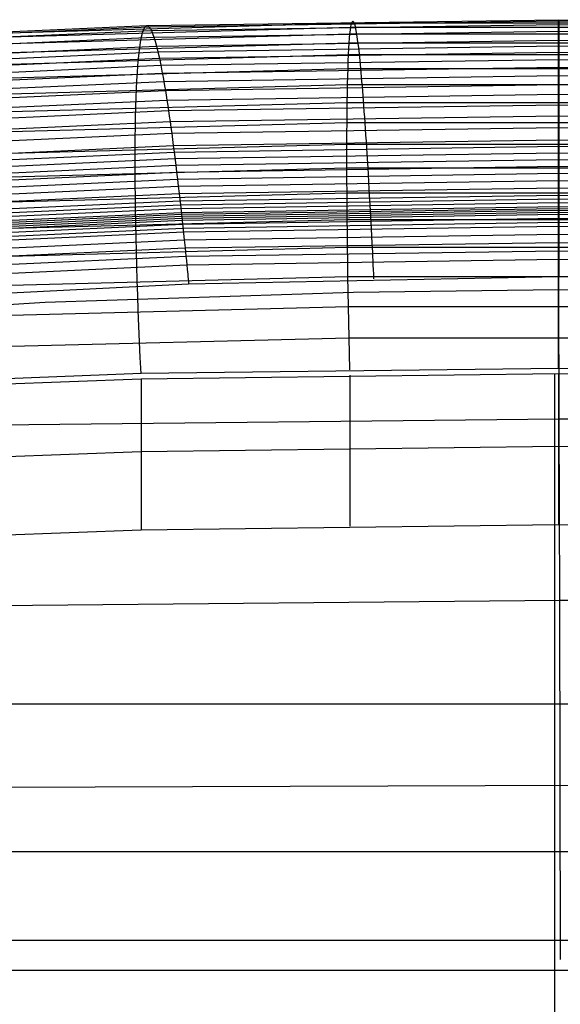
# Model space of a CAD drawing. Extents: x -260 to 296, y -277 to 294.
# Tile 139 of 241: x 7 to 18, y 188 to 208. Entities that reach past the tile are written whole.
import ezdxf

# ---------------------------------------------------------------- set-up
doc = ezdxf.new("R2010")
doc.units = 0
doc.layers.add('PREDEFINITO', color=7, linetype='CONTINUOUS')

msp = doc.modelspace()

# ---------------------------------------------------------------- linework, layer by layer
at = {"layer": 'PREDEFINITO'}
for p, q in [((9.704, 208.052, 449.987), (17.973, 208.172, 450.022)), ((9.748, 208.03, 450.834), (17.973, 208.151, 450.868)), ((13.815, 208.11, 449.167), (13.825, 208.132, 449.59)), ((13.825, 208.132, 449.59), (13.835, 208.142, 450.014)), ((13.835, 208.142, 450.014), (13.846, 208.138, 450.437)), ((13.846, 208.138, 450.437), (13.858, 208.121, 450.86)), ((17.966, 208.162, 449.599), (17.966, 208.172, 450.022)), ((17.966, 208.172, 450.022), (17.966, 208.168, 450.446)), ((17.966, 208.168, 450.446), (17.966, 208.151, 450.868)), ((17.966, 208.14, 449.176), (17.966, 208.162, 449.599)), ((17.966, 208.151, 450.868), (17.966, 208.12, 451.29)), ((17.966, 208.104, 448.754), (17.966, 208.14, 449.176)), ((17.973, 208.162, 449.599), (17.973, 208.172, 450.022)), ((17.973, 208.172, 450.022), (17.973, 208.168, 450.446)), ((17.973, 208.172, 450.022), (26.233, 208.051, 449.986)), ((17.973, 208.168, 450.446), (17.973, 208.151, 450.868)), ((17.973, 208.14, 449.176), (17.973, 208.162, 449.599)), ((17.973, 208.151, 450.868), (17.973, 208.12, 451.29)), ((17.973, 208.151, 450.868), (26.188, 208.03, 450.833)), ((17.973, 208.104, 448.754), (17.973, 208.14, 449.176)), ((1.448, 207.691, 449.881), (9.704, 208.052, 449.987)), ((1.536, 207.67, 450.729), (9.748, 208.03, 450.834)), ((1.632, 207.594, 451.573), (9.796, 207.955, 451.676)), ((5.456, 207.786, 448.251), (13.796, 208.025, 448.324)), ((5.513, 207.87, 449.095), (13.815, 208.11, 449.167)), ((9.608, 207.874, 447.877), (9.625, 207.936, 448.297)), ((9.625, 207.936, 448.297), (9.644, 207.984, 448.718)), ((9.644, 207.984, 448.718), (9.663, 208.02, 449.14)), ((9.663, 208.02, 449.14), (9.683, 208.042, 449.563)), ((9.683, 208.042, 449.563), (9.704, 208.052, 449.987)), ((9.704, 208.052, 449.987), (9.726, 208.048, 450.411)), ((9.726, 208.048, 450.411), (9.748, 208.03, 450.834)), ((9.748, 208.03, 450.834), (9.772, 208, 451.256)), ((9.772, 208, 451.256), (9.796, 207.955, 451.676)), ((9.796, 207.955, 451.676), (17.973, 208.075, 451.71)), ((9.796, 207.955, 451.676), (9.821, 207.897, 452.095)), ((9.847, 207.824, 452.511), (17.973, 207.945, 452.544)), ((13.779, 207.89, 447.488), (13.788, 207.964, 447.905)), ((13.788, 207.964, 447.905), (13.796, 208.025, 448.324)), ((13.796, 208.025, 448.324), (13.805, 208.074, 448.745)), ((13.796, 208.025, 448.324), (22.14, 208.025, 448.324)), ((13.805, 208.074, 448.745), (13.815, 208.11, 449.167)), ((13.815, 208.11, 449.167), (22.122, 208.109, 449.167)), ((13.858, 208.121, 450.86), (13.869, 208.09, 451.281)), ((13.869, 208.09, 451.281), (13.882, 208.045, 451.702)), ((13.882, 208.045, 451.702), (13.894, 207.987, 452.12)), ((13.894, 207.987, 452.12), (13.907, 207.915, 452.536)), ((17.966, 208.12, 451.29), (17.966, 208.075, 451.71)), ((17.966, 208.055, 448.333), (17.966, 208.104, 448.754)), ((17.966, 208.075, 451.71), (17.966, 208.017, 452.128)), ((17.966, 207.994, 447.914), (17.966, 208.055, 448.333)), ((17.966, 208.017, 452.128), (17.966, 207.945, 452.544)), ((17.966, 207.92, 447.497), (17.966, 207.994, 447.914)), ((17.966, 207.945, 452.544), (17.966, 207.859, 452.957)), ((17.973, 208.12, 451.29), (17.973, 208.075, 451.71)), ((17.973, 208.055, 448.333), (17.973, 208.104, 448.754)), ((17.973, 208.075, 451.71), (17.973, 208.017, 452.128)), ((17.973, 208.075, 451.71), (26.141, 207.954, 451.675)), ((17.973, 207.994, 447.914), (17.973, 208.055, 448.333)), ((17.973, 208.017, 452.128), (17.973, 207.945, 452.544)), ((17.973, 207.92, 447.497), (17.973, 207.994, 447.914)), ((17.973, 207.945, 452.544), (17.973, 207.859, 452.957)), ((17.973, 207.945, 452.544), (26.09, 207.824, 452.51)), ((1.733, 207.463, 452.41), (9.847, 207.824, 452.511)), ((5.406, 207.652, 447.413), (13.779, 207.89, 447.488)), ((9.576, 207.714, 447.045), (9.592, 207.8, 447.46)), ((9.592, 207.8, 447.46), (9.608, 207.874, 447.877)), ((9.821, 207.897, 452.095), (9.847, 207.824, 452.511)), ((9.847, 207.824, 452.511), (9.873, 207.739, 452.924)), ((9.873, 207.739, 452.924), (9.9, 207.639, 453.334)), ((9.9, 207.639, 453.334), (17.973, 207.759, 453.367)), ((13.765, 207.705, 446.663), (13.772, 207.804, 447.074)), ((13.772, 207.804, 447.074), (13.779, 207.89, 447.488)), ((13.779, 207.89, 447.488), (22.157, 207.89, 447.488)), ((13.907, 207.915, 452.536), (13.92, 207.829, 452.949)), ((13.92, 207.829, 452.949), (13.934, 207.729, 453.359)), ((17.966, 207.833, 447.083), (17.966, 207.92, 447.497)), ((17.966, 207.859, 452.957), (17.966, 207.759, 453.367)), ((17.966, 207.735, 446.672), (17.966, 207.833, 447.083)), ((17.966, 207.759, 453.367), (17.966, 207.645, 453.772)), ((17.966, 207.625, 446.264), (17.966, 207.735, 446.672)), ((17.973, 207.759, 453.367), (17.972, 207.645, 453.772)), ((17.973, 207.833, 447.083), (17.973, 207.92, 447.497)), ((17.973, 207.859, 452.957), (17.973, 207.759, 453.367)), ((17.973, 207.735, 446.672), (17.973, 207.833, 447.083)), ((17.973, 207.759, 453.367), (26.036, 207.638, 453.333)), ((17.973, 207.625, 446.264), (17.973, 207.735, 446.672)), ((1.841, 207.278, 453.234), (9.9, 207.639, 453.334)), ((5.361, 207.468, 446.586), (13.765, 207.705, 446.663)), ((9.548, 207.506, 446.226), (9.562, 207.616, 446.634)), ((9.562, 207.616, 446.634), (9.576, 207.714, 447.045)), ((9.9, 207.639, 453.334), (9.928, 207.525, 453.74)), ((9.928, 207.525, 453.74), (17.972, 207.645, 453.772)), ((13.752, 207.473, 445.851), (13.758, 207.595, 446.255)), ((13.758, 207.595, 446.255), (13.765, 207.705, 446.663)), ((13.765, 207.705, 446.663), (22.172, 207.705, 446.662)), ((13.934, 207.729, 453.359), (13.948, 207.615, 453.764)), ((13.948, 207.615, 453.764), (13.962, 207.488, 454.166)), ((17.966, 207.645, 453.772), (17.966, 207.518, 454.174)), ((17.966, 207.503, 445.861), (17.966, 207.625, 446.264)), ((17.972, 207.645, 453.772), (17.972, 207.518, 454.174)), ((17.972, 207.645, 453.772), (26.008, 207.524, 453.739)), ((17.973, 207.503, 445.861), (17.973, 207.625, 446.264)), ((1.896, 207.165, 453.64), (9.928, 207.525, 453.74)), ((1.953, 207.038, 454.043), (9.957, 207.398, 454.141)), ((5.323, 207.237, 445.773), (13.752, 207.473, 445.851)), ((9.525, 207.252, 445.422), (9.536, 207.385, 445.822)), ((9.536, 207.385, 445.822), (9.548, 207.506, 446.226)), ((9.928, 207.525, 453.74), (9.957, 207.398, 454.141)), ((9.957, 207.398, 454.141), (17.972, 207.518, 454.174)), ((9.957, 207.398, 454.141), (9.986, 207.257, 454.538)), ((9.986, 207.257, 454.538), (17.972, 207.376, 454.57)), ((13.741, 207.196, 445.057), (13.746, 207.34, 445.451)), ((13.746, 207.34, 445.451), (13.752, 207.473, 445.851)), ((13.752, 207.473, 445.851), (22.185, 207.473, 445.851)), ((13.962, 207.488, 454.166), (13.976, 207.347, 454.562)), ((13.976, 207.347, 454.562), (13.984, 207.271, 454.759)), ((17.966, 207.518, 454.174), (17.966, 207.376, 454.57)), ((17.966, 207.369, 445.461), (17.966, 207.503, 445.861)), ((17.966, 207.376, 454.57), (17.966, 207.301, 454.767)), ((17.966, 207.225, 445.067), (17.966, 207.369, 445.461)), ((17.972, 207.518, 454.174), (17.972, 207.376, 454.57)), ((17.972, 207.518, 454.174), (25.98, 207.397, 454.14)), ((17.972, 207.376, 454.57), (17.972, 207.301, 454.767)), ((17.972, 207.376, 454.57), (25.951, 207.256, 454.537)), ((17.973, 207.369, 445.461), (17.973, 207.503, 445.861)), ((17.973, 207.225, 445.067), (17.973, 207.369, 445.461)), ((2.011, 206.897, 454.44), (9.986, 207.257, 454.538)), ((5.29, 206.961, 444.976), (13.741, 207.196, 445.057)), ((9.514, 207.108, 445.026), (9.525, 207.252, 445.422)), ((9.986, 207.257, 454.538), (10, 207.181, 454.734)), ((10, 207.181, 454.734), (10.015, 207.102, 454.929)), ((10.015, 207.102, 454.929), (17.972, 207.221, 454.962)), ((13.736, 207.04, 444.667), (13.741, 207.196, 445.057)), ((13.741, 207.196, 445.057), (22.196, 207.195, 445.056)), ((13.984, 207.271, 454.759), (13.991, 207.192, 454.954)), ((13.991, 207.192, 454.954), (13.999, 207.109, 455.147)), ((17.966, 207.301, 454.767), (17.966, 207.221, 454.962)), ((17.966, 207.07, 444.677), (17.966, 207.225, 445.067)), ((17.966, 207.221, 454.962), (17.966, 207.139, 455.155)), ((17.966, 207.139, 455.155), (17.966, 207.053, 455.347)), ((17.972, 207.301, 454.767), (17.972, 207.221, 454.962)), ((17.972, 207.221, 454.962), (17.972, 207.139, 455.155)), ((17.972, 207.221, 454.962), (25.921, 207.101, 454.928)), ((17.972, 207.139, 455.155), (17.972, 207.053, 455.347)), ((17.973, 207.07, 444.677), (17.973, 207.225, 445.067)), ((2.07, 206.742, 454.832), (10.015, 207.102, 454.929)), ((9.497, 206.787, 444.252), (9.505, 206.953, 444.636)), ((9.505, 206.953, 444.636), (9.514, 207.108, 445.026)), ((10.015, 207.102, 454.929), (10.03, 207.019, 455.123)), ((10.03, 207.019, 455.123), (10.045, 206.934, 455.315)), ((10.045, 206.934, 455.315), (17.972, 207.053, 455.347)), ((13.732, 206.875, 444.283), (13.736, 207.04, 444.667)), ((13.999, 207.109, 455.147), (14.006, 207.023, 455.339)), ((14.006, 207.023, 455.339), (14.014, 206.934, 455.529)), ((17.966, 206.904, 444.293), (17.966, 207.07, 444.677)), ((17.966, 207.053, 455.347), (17.966, 206.964, 455.537)), ((17.966, 206.964, 455.537), (17.966, 206.871, 455.726)), ((17.972, 207.053, 455.347), (17.972, 206.964, 455.537)), ((17.972, 207.053, 455.347), (25.891, 206.933, 455.314)), ((17.972, 206.964, 455.537), (17.972, 206.871, 455.726)), ((17.973, 206.904, 444.293), (17.973, 207.07, 444.677)), ((2.131, 206.575, 455.218), (10.045, 206.934, 455.315)), ((2.192, 206.393, 455.597), (10.076, 206.752, 455.694)), ((5.264, 206.641, 444.2), (13.732, 206.875, 444.283)), ((9.49, 206.611, 443.873), (9.497, 206.787, 444.252)), ((10.045, 206.934, 455.315), (10.061, 206.844, 455.505)), ((10.061, 206.844, 455.505), (10.076, 206.752, 455.694)), ((10.076, 206.752, 455.694), (17.972, 206.871, 455.726)), ((10.076, 206.752, 455.694), (10.092, 206.656, 455.881)), ((13.729, 206.699, 443.904), (13.732, 206.875, 444.283)), ((13.732, 206.875, 444.283), (22.204, 206.874, 444.282)), ((14.014, 206.934, 455.529), (14.022, 206.841, 455.718)), ((14.022, 206.841, 455.718), (14.03, 206.745, 455.905)), ((14.03, 206.745, 455.905), (14.037, 206.646, 456.091)), ((17.966, 206.728, 443.914), (17.966, 206.904, 444.293)), ((17.966, 206.871, 455.726), (17.966, 206.775, 455.913)), ((17.966, 206.775, 455.913), (17.966, 206.675, 456.099)), ((17.972, 206.871, 455.726), (17.972, 206.775, 455.913)), ((17.972, 206.871, 455.726), (25.86, 206.751, 455.693)), ((17.972, 206.775, 455.913), (17.972, 206.675, 456.099)), ((17.973, 206.728, 443.914), (17.973, 206.904, 444.293)), ((2.254, 206.199, 455.97), (10.107, 206.556, 456.067)), ((9.484, 206.426, 443.5), (9.49, 206.611, 443.873)), ((10.092, 206.656, 455.881), (10.107, 206.556, 456.067)), ((10.107, 206.556, 456.067), (17.972, 206.675, 456.099)), ((10.107, 206.556, 456.067), (10.123, 206.454, 456.25)), ((13.725, 206.512, 443.532), (13.729, 206.699, 443.904)), ((14.037, 206.646, 456.091), (14.045, 206.543, 456.274)), ((17.966, 206.541, 443.542), (17.966, 206.728, 443.914)), ((17.966, 206.675, 456.099), (17.966, 206.573, 456.282)), ((17.966, 206.573, 456.282), (17.966, 206.467, 456.464)), ((17.972, 206.675, 456.099), (17.972, 206.573, 456.282)), ((17.972, 206.675, 456.099), (25.829, 206.555, 456.066)), ((17.972, 206.573, 456.282), (17.972, 206.467, 456.464)), ((17.973, 206.541, 443.542), (17.973, 206.728, 443.914)), ((5.244, 206.281, 443.448), (13.725, 206.512, 443.532)), ((9.479, 206.23, 443.134), (9.484, 206.426, 443.5)), ((10.123, 206.454, 456.25), (10.139, 206.348, 456.432)), ((10.139, 206.348, 456.432), (17.972, 206.467, 456.464)), ((13.723, 206.317, 443.166), (13.725, 206.512, 443.532)), ((13.725, 206.512, 443.532), (22.211, 206.512, 443.532)), ((14.045, 206.543, 456.274), (14.053, 206.437, 456.456)), ((14.053, 206.437, 456.456), (14.061, 206.328, 456.636)), ((17.966, 206.345, 443.177), (17.966, 206.541, 443.542)), ((17.966, 206.467, 456.464), (17.966, 206.358, 456.644)), ((17.966, 206.358, 456.644), (17.966, 206.245, 456.821)), ((17.972, 206.467, 456.464), (17.972, 206.358, 456.644)), ((17.972, 206.467, 456.464), (25.798, 206.347, 456.431)), ((17.972, 206.358, 456.644), (17.972, 206.245, 456.821)), ((17.973, 206.345, 443.177), (17.973, 206.541, 443.542)), ((2.318, 205.991, 456.336), (10.139, 206.348, 456.432)), ((9.475, 206.025, 442.775), (9.479, 206.23, 443.134)), ((10.139, 206.348, 456.432), (10.155, 206.239, 456.612)), ((10.155, 206.239, 456.612), (10.171, 206.127, 456.79)), ((10.171, 206.127, 456.79), (17.972, 206.245, 456.821)), ((13.721, 206.111, 442.808), (13.723, 206.317, 443.166)), ((14.061, 206.328, 456.636), (14.069, 206.216, 456.814)), ((14.069, 206.216, 456.814), (14.077, 206.1, 456.99)), ((17.966, 206.14, 442.818), (17.966, 206.345, 443.177)), ((17.966, 206.245, 456.821), (17.966, 206.129, 456.997)), ((17.972, 206.245, 456.821), (17.972, 206.129, 456.997)), ((17.972, 206.245, 456.821), (25.766, 206.126, 456.788)), ((17.973, 206.14, 442.818), (17.973, 206.345, 443.177)), ((2.382, 205.77, 456.694), (10.171, 206.127, 456.79)), ((5.231, 205.881, 442.722), (13.721, 206.111, 442.808)), ((9.472, 205.811, 442.424), (9.475, 206.025, 442.775)), ((10.171, 206.127, 456.79), (10.187, 206.011, 456.966)), ((10.187, 206.011, 456.966), (10.203, 205.893, 457.14)), ((10.203, 205.893, 457.14), (17.972, 206.011, 457.171)), ((13.72, 205.897, 442.456), (13.721, 206.111, 442.808)), ((13.721, 206.111, 442.808), (22.216, 206.111, 442.807)), ((14.077, 206.1, 456.99), (14.085, 205.981, 457.163)), ((14.085, 205.981, 457.163), (14.094, 205.859, 457.335)), ((17.966, 205.926, 442.467), (17.966, 206.14, 442.818)), ((17.966, 206.129, 456.997), (17.966, 206.011, 457.171)), ((17.966, 206.011, 457.171), (17.966, 205.889, 457.342)), ((17.972, 206.129, 456.997), (17.972, 206.011, 457.171)), ((17.972, 206.011, 457.171), (17.972, 205.889, 457.342)), ((17.972, 206.011, 457.171), (25.733, 205.891, 457.138)), ((17.973, 205.926, 442.467), (17.973, 206.14, 442.818)), ((2.447, 205.537, 457.044), (10.203, 205.893, 457.14)), ((9.47, 205.588, 442.079), (9.472, 205.811, 442.424)), ((10.203, 205.893, 457.14), (10.22, 205.771, 457.311)), ((10.22, 205.771, 457.311), (10.236, 205.646, 457.481)), ((10.236, 205.646, 457.481), (17.972, 205.764, 457.512)), ((13.719, 205.674, 442.112), (13.72, 205.897, 442.456)), ((14.094, 205.859, 457.335), (14.102, 205.734, 457.504)), ((17.966, 205.702, 442.123), (17.966, 205.926, 442.467)), ((17.966, 205.889, 457.342), (17.966, 205.764, 457.512)), ((17.966, 205.764, 457.512), (17.966, 205.635, 457.679)), ((17.972, 205.889, 457.342), (17.972, 205.764, 457.512)), ((17.972, 205.764, 457.512), (17.972, 205.635, 457.679)), ((17.972, 205.764, 457.512), (25.7, 205.644, 457.479)), ((17.973, 205.702, 442.123), (17.973, 205.926, 442.467)), ((2.512, 205.291, 457.385), (10.236, 205.646, 457.481)), ((5.224, 205.446, 442.025), (13.719, 205.674, 442.112)), ((9.47, 205.357, 441.743), (9.47, 205.588, 442.079)), ((10.236, 205.646, 457.481), (10.253, 205.518, 457.648)), ((10.253, 205.518, 457.648), (17.972, 205.635, 457.679)), ((13.718, 205.442, 441.776), (13.719, 205.674, 442.112)), ((13.719, 205.674, 442.112), (22.218, 205.674, 442.112)), ((14.102, 205.734, 457.504), (14.11, 205.606, 457.671)), ((14.11, 205.606, 457.671), (14.118, 205.475, 457.836)), ((17.966, 205.47, 441.787), (17.966, 205.702, 442.123)), ((17.966, 205.635, 457.679), (17.966, 205.504, 457.844)), ((17.972, 205.635, 457.679), (17.972, 205.504, 457.844)), ((17.972, 205.635, 457.679), (25.684, 205.516, 457.646)), ((17.973, 205.47, 441.787), (17.973, 205.702, 442.123)), ((2.545, 205.163, 457.552), (10.253, 205.518, 457.648)), ((2.578, 205.032, 457.717), (10.269, 205.386, 457.812)), ((10.253, 205.518, 457.648), (10.286, 205.252, 457.975)), ((10.269, 205.386, 457.812), (17.972, 205.504, 457.844)), ((10.286, 205.252, 457.975), (17.972, 205.37, 458.006)), ((13.719, 205.202, 441.449), (13.718, 205.442, 441.776)), ((14.118, 205.475, 457.836), (14.135, 205.204, 458.159)), ((17.966, 205.504, 457.844), (17.966, 205.37, 458.006)), ((17.966, 205.23, 441.46), (17.966, 205.47, 441.787)), ((17.966, 205.37, 458.006), (17.966, 205.233, 458.166)), ((17.972, 205.504, 457.844), (17.972, 205.37, 458.006)), ((17.972, 205.504, 457.844), (25.667, 205.385, 457.811)), ((17.972, 205.37, 458.006), (17.972, 205.233, 458.166)), ((17.972, 205.37, 458.006), (25.651, 205.251, 457.974)), ((17.973, 205.23, 441.46), (17.973, 205.47, 441.787)), ((2.612, 204.899, 457.879), (10.286, 205.252, 457.975)), ((5.224, 204.976, 441.359), (13.719, 205.202, 441.449)), ((9.47, 205.117, 441.415), (9.47, 205.357, 441.743)), ((10.286, 205.252, 457.975), (10.303, 205.116, 458.135)), ((10.303, 205.116, 458.135), (17.972, 205.233, 458.166)), ((13.719, 204.954, 441.13), (13.719, 205.202, 441.449)), ((13.719, 205.202, 441.449), (22.218, 205.202, 441.449)), ((14.135, 205.204, 458.159), (14.143, 205.064, 458.317)), ((17.966, 205.233, 458.166), (17.966, 205.092, 458.324)), ((17.966, 204.982, 441.141), (17.966, 205.23, 441.46)), ((17.972, 205.233, 458.166), (17.972, 205.092, 458.324)), ((17.972, 205.233, 458.166), (25.634, 205.114, 458.133)), ((17.973, 204.982, 441.141), (17.973, 205.23, 441.46)), ((2.645, 204.763, 458.04), (10.303, 205.116, 458.135)), ((2.678, 204.624, 458.198), (10.319, 204.976, 458.293)), ((9.472, 204.87, 441.096), (9.47, 205.117, 441.415)), ((10.303, 205.116, 458.135), (10.319, 204.976, 458.293)), ((10.319, 204.976, 458.293), (17.972, 205.092, 458.324)), ((10.319, 204.976, 458.293), (10.336, 204.833, 458.449)), ((14.143, 205.064, 458.317), (14.152, 204.921, 458.472)), ((17.966, 205.092, 458.324), (17.966, 204.949, 458.479)), ((17.966, 204.727, 440.831), (17.966, 204.982, 441.141)), ((17.972, 205.092, 458.324), (17.972, 204.949, 458.479)), ((17.972, 205.092, 458.324), (25.617, 204.974, 458.29)), ((17.973, 204.727, 440.831), (17.973, 204.982, 441.141)), ((2.712, 204.482, 458.354), (10.336, 204.833, 458.449)), ((9.474, 204.615, 440.785), (9.472, 204.87, 441.096)), ((10.336, 204.833, 458.449), (17.972, 204.949, 458.479)), ((10.336, 204.833, 458.449), (10.353, 204.687, 458.601)), ((10.353, 204.687, 458.601), (17.972, 204.803, 458.632)), ((13.721, 204.699, 440.819), (13.719, 204.954, 441.13)), ((14.152, 204.921, 458.472), (14.16, 204.775, 458.624)), ((14.16, 204.775, 458.624), (14.173, 204.55, 458.848)), ((17.966, 204.949, 458.479), (17.966, 204.803, 458.632)), ((17.966, 204.803, 458.632), (17.966, 204.579, 458.856)), ((17.972, 204.949, 458.479), (17.972, 204.803, 458.632)), ((17.972, 204.949, 458.479), (25.6, 204.83, 458.445)), ((17.972, 204.803, 458.632), (17.972, 204.579, 458.856)), ((17.972, 204.803, 458.632), (25.583, 204.685, 458.598)), ((2.746, 204.337, 458.507), (10.353, 204.687, 458.601)), ((5.23, 204.475, 440.728), (13.721, 204.699, 440.819)), ((9.478, 204.352, 440.484), (9.474, 204.615, 440.785)), ((10.353, 204.687, 458.601), (10.379, 204.462, 458.824)), ((10.37, 204.538, 458.751), (17.972, 204.654, 458.782)), ((10.379, 204.462, 458.824), (17.972, 204.579, 458.856)), ((13.723, 204.436, 440.518), (13.721, 204.699, 440.819)), ((13.721, 204.699, 440.819), (22.216, 204.699, 440.819)), ((17.966, 204.464, 440.53), (17.966, 204.727, 440.831)), ((17.966, 204.579, 458.856), (17.966, 204.31, 459.109)), ((17.972, 204.654, 458.782), (25.566, 204.536, 458.748)), ((17.972, 204.579, 458.856), (17.972, 204.31, 459.109)), ((17.972, 204.579, 458.856), (25.558, 204.462, 458.823)), ((17.973, 204.464, 440.53), (17.973, 204.727, 440.831)), ((2.78, 204.188, 458.655), (10.37, 204.538, 458.751)), ((2.797, 204.112, 458.728), (10.379, 204.462, 458.824)), ((2.814, 204.035, 458.8), (10.387, 204.386, 458.897)), ((10.379, 204.462, 458.824), (10.4, 204.269, 459.004)), ((10.387, 204.386, 458.897), (17.972, 204.503, 458.929)), ((10.396, 204.308, 458.968), (17.972, 204.426, 459.001)), ((10.4, 204.269, 459.004), (17.972, 204.387, 459.038)), ((13.725, 204.166, 440.227), (13.723, 204.436, 440.518)), ((14.173, 204.55, 458.848), (14.19, 204.24, 459.135)), ((17.966, 204.194, 440.238), (17.966, 204.464, 440.53)), ((17.972, 204.503, 458.929), (25.549, 204.386, 458.897)), ((17.972, 204.426, 459.001), (25.541, 204.31, 458.97)), ((17.972, 204.387, 459.038), (25.537, 204.272, 459.007)), ((17.973, 204.194, 440.238), (17.973, 204.464, 440.53)), ((2.831, 203.956, 458.871), (10.396, 204.308, 458.968)), ((2.839, 203.917, 458.905), (10.4, 204.269, 459.004)), ((2.848, 203.877, 458.94), (10.404, 204.23, 459.039)), ((2.857, 203.837, 458.975), (10.409, 204.19, 459.074)), ((9.483, 204.083, 440.191), (9.478, 204.352, 440.484)), ((10.4, 204.269, 459.004), (10.455, 203.757, 459.463)), ((10.404, 204.23, 459.039), (17.972, 204.349, 459.073)), ((10.409, 204.19, 459.074), (17.972, 204.31, 459.109)), ((10.413, 204.151, 459.109), (17.972, 204.27, 459.145)), ((10.421, 204.072, 459.18), (17.972, 204.191, 459.215)), ((14.19, 204.24, 459.135), (14.211, 203.842, 459.485)), ((17.966, 204.31, 459.109), (17.966, 204.032, 459.354)), ((17.966, 203.917, 439.956), (17.966, 204.194, 440.238)), ((17.972, 204.349, 459.073), (25.532, 204.234, 459.044)), ((17.972, 204.31, 459.109), (17.972, 204.032, 459.354)), ((17.972, 204.31, 459.109), (25.528, 204.195, 459.08)), ((17.972, 204.27, 459.145), (25.524, 204.156, 459.116)), ((17.972, 204.191, 459.215), (25.515, 204.077, 459.186)), ((17.973, 203.917, 439.956), (17.973, 204.194, 440.238)), ((2.865, 203.798, 459.01), (10.413, 204.151, 459.109)), ((2.882, 203.72, 459.081), (10.421, 204.072, 459.18)), ((2.899, 203.643, 459.153), (10.43, 203.994, 459.251)), ((5.243, 203.944, 440.133), (13.725, 204.166, 440.227)), ((9.489, 203.807, 439.909), (9.483, 204.083, 440.191)), ((10.43, 203.994, 459.251), (17.972, 204.112, 459.285)), ((10.438, 203.916, 459.322), (17.972, 204.032, 459.354)), ((13.728, 203.89, 439.945), (13.725, 204.166, 440.227)), ((13.725, 204.166, 440.227), (22.212, 204.166, 440.226)), ((17.966, 204.032, 459.354), (17.966, 203.869, 459.49)), ((17.972, 204.112, 459.285), (25.507, 203.997, 459.254)), ((17.972, 204.032, 459.354), (17.972, 203.869, 459.49)), ((17.972, 204.032, 459.354), (25.498, 203.915, 459.322)), ((2.916, 203.567, 459.226), (10.438, 203.916, 459.322)), ((9.496, 203.525, 439.637), (9.489, 203.807, 439.909)), ((10.455, 203.757, 459.463), (17.972, 203.869, 459.49)), ((13.731, 203.607, 439.672), (13.728, 203.89, 439.945)), ((14.211, 203.842, 459.485), (14.22, 203.679, 459.62)), ((17.966, 203.634, 439.684), (17.966, 203.917, 439.956)), ((17.966, 203.869, 459.49), (17.966, 203.705, 459.624)), ((17.972, 203.869, 459.49), (17.972, 203.705, 459.624)), ((17.972, 203.869, 459.49), (25.481, 203.749, 459.454)), ((17.973, 203.634, 439.684), (17.973, 203.917, 439.956)), ((2.95, 203.412, 459.371), (10.455, 203.757, 459.463)), ((2.984, 203.254, 459.51), (10.472, 203.595, 459.599)), ((5.262, 203.387, 439.577), (13.731, 203.607, 439.672)), ((10.455, 203.757, 459.463), (10.472, 203.595, 459.599)), ((10.472, 203.595, 459.599), (17.972, 203.705, 459.624)), ((10.472, 203.595, 459.599), (10.481, 203.512, 459.665)), ((13.735, 203.318, 439.41), (13.731, 203.607, 439.672)), ((13.731, 203.607, 439.672), (22.205, 203.607, 439.672)), ((14.22, 203.679, 459.62), (14.229, 203.512, 459.75)), ((17.966, 203.705, 459.624), (17.966, 203.537, 459.754)), ((17.966, 203.345, 439.422), (17.966, 203.634, 439.684)), ((17.972, 203.705, 459.624), (17.972, 203.537, 459.754)), ((17.972, 203.705, 459.624), (25.464, 203.582, 459.584)), ((17.973, 203.345, 439.422), (17.973, 203.634, 439.684)), ((3.018, 203.087, 459.641), (10.49, 203.428, 459.73)), ((9.504, 203.236, 439.374), (9.496, 203.525, 439.637)), ((10.481, 203.512, 459.665), (10.49, 203.428, 459.73)), ((10.49, 203.428, 459.73), (17.972, 203.537, 459.754)), ((10.49, 203.428, 459.73), (10.498, 203.342, 459.792)), ((14.229, 203.512, 459.75), (14.233, 203.426, 459.813)), ((14.233, 203.426, 459.813), (14.237, 203.34, 459.874)), ((17.966, 203.537, 459.754), (17.966, 203.367, 459.881)), ((17.972, 203.537, 459.754), (17.972, 203.367, 459.881)), ((17.972, 203.537, 459.754), (25.447, 203.415, 459.714)), ((3.053, 202.909, 459.757), (10.507, 203.254, 459.851)), ((9.513, 202.942, 439.122), (9.504, 203.236, 439.374)), ((10.498, 203.342, 459.792), (10.507, 203.254, 459.851)), ((10.507, 203.254, 459.851), (17.972, 203.367, 459.881)), ((10.507, 203.254, 459.851), (10.516, 203.164, 459.909)), ((13.74, 203.023, 439.159), (13.735, 203.318, 439.41)), ((14.237, 203.34, 459.874), (14.241, 203.251, 459.934)), ((14.241, 203.251, 459.934), (14.246, 203.162, 459.992)), ((17.966, 203.367, 459.881), (17.966, 203.195, 460.006)), ((17.966, 203.051, 439.171), (17.966, 203.345, 439.422)), ((17.966, 203.195, 460.006), (17.966, 203.021, 460.127)), ((17.972, 203.367, 459.881), (17.972, 203.195, 460.006)), ((17.972, 203.367, 459.881), (25.43, 203.25, 459.846)), ((17.972, 203.195, 460.006), (17.972, 203.021, 460.127)), ((17.973, 203.051, 439.171), (17.973, 203.345, 439.422)), ((5.288, 202.806, 439.061), (13.74, 203.023, 439.159)), ((10.516, 203.164, 459.909), (10.52, 203.117, 459.936)), ((10.52, 203.117, 459.936), (10.524, 203.071, 459.963)), ((10.524, 203.071, 459.963), (10.529, 203.023, 459.989)), ((10.529, 203.023, 459.989), (10.533, 202.975, 460.014)), ((10.542, 202.877, 460.061), (17.972, 203.021, 460.127)), ((13.745, 202.723, 438.918), (13.74, 203.023, 439.159)), ((13.74, 203.023, 439.159), (22.197, 203.023, 439.159)), ((14.246, 203.162, 459.992), (14.25, 203.071, 460.048)), ((14.25, 203.071, 460.048), (14.254, 202.978, 460.102)), ((17.966, 202.75, 438.93), (17.966, 203.051, 439.171)), ((17.972, 203.021, 460.127), (25.396, 202.934, 460.128)), ((17.973, 202.75, 438.93), (17.973, 203.051, 439.171)), ((3.124, 202.503, 459.93), (10.542, 202.877, 460.061)), ((9.523, 202.642, 438.881), (9.513, 202.942, 439.122)), ((10.533, 202.975, 460.014), (10.538, 202.926, 460.038)), ((10.538, 202.926, 460.038), (10.542, 202.877, 460.061)), ((7.665, 202.505, 459.104), (13.848, 202.709, 459.157)), ((9.534, 202.338, 438.65), (9.523, 202.642, 438.881)), ((13.751, 202.418, 438.688), (13.745, 202.723, 438.918)), ((13.848, 202.709, 459.157), (17.971, 202.759, 459.18)), ((17.966, 202.445, 438.7), (17.966, 202.75, 438.93)), ((17.971, 202.759, 459.18), (26.217, 202.653, 459.2)), ((17.978, 200.17, 459.875), (17.971, 202.759, 459.18)), ((17.973, 202.445, 438.7), (17.973, 202.75, 438.93)), ((-0.574, 201.99, 458.99), (7.665, 202.505, 459.104)), ((5.32, 202.203, 438.588), (13.751, 202.418, 438.688)), ((13.757, 202.108, 438.469), (13.751, 202.418, 438.688)), ((13.751, 202.418, 438.688), (22.186, 202.418, 438.688)), ((17.966, 202.135, 438.481), (17.966, 202.445, 438.7)), ((17.973, 202.135, 438.481), (17.973, 202.445, 438.7)), ((9.546, 202.028, 438.431), (9.534, 202.338, 438.65)), ((9.559, 201.714, 438.223), (9.546, 202.028, 438.431)), ((13.763, 201.794, 438.261), (13.757, 202.108, 438.469)), ((17.966, 201.82, 438.273), (17.966, 202.135, 438.481)), ((17.973, 201.82, 438.273), (17.973, 202.135, 438.481)), ((17.966, 201.501, 438.077), (17.966, 201.82, 438.273)), ((17.973, 201.501, 438.077), (17.973, 201.82, 438.273)), ((5.358, 201.581, 438.16), (13.763, 201.794, 438.261)), ((9.574, 201.396, 438.026), (9.559, 201.714, 438.223)), ((13.77, 201.475, 438.064), (13.763, 201.794, 438.261)), ((13.763, 201.794, 438.261), (22.173, 201.794, 438.261)), ((13.778, 201.152, 437.879), (13.77, 201.475, 438.064)), ((17.966, 201.179, 437.892), (17.966, 201.501, 438.077)), ((17.973, 201.179, 437.892), (17.973, 201.501, 438.077)), ((9.589, 201.074, 437.841), (9.574, 201.396, 438.026)), ((9.589, 201.074, 437.841), (1.218, 200.759, 437.687)), ((17.966, 201.179, 437.892), (9.589, 201.074, 437.841)), ((17.966, 201.067, 437.751), (9.589, 200.962, 437.7)), ((17.884, 201.067, 437.751), (17.884, 171.605, 423.447)), ((26.348, 201.074, 437.841), (17.966, 201.179, 437.892)), ((26.348, 200.962, 437.7), (17.966, 201.067, 437.751)), ((9.589, 200.962, 437.7), (1.218, 200.649, 437.547)), ((4.6, 200.02, 459.702), (17.978, 200.17, 459.875)), ((17.987, 196.532, 460.768), (17.978, 200.17, 459.875)), ((17.978, 200.17, 459.875), (31.357, 200.122, 459.826)), ((9.589, 199.505, 441.832), (1.218, 199.194, 441.68)), ((17.966, 199.609, 441.883), (9.589, 199.505, 441.832)), ((26.348, 199.505, 441.832), (17.966, 199.609, 441.883)), ((9.589, 197.937, 445.957), (1.218, 197.628, 445.805)), ((17.966, 198.04, 446.008), (9.589, 197.937, 445.957)), ((17.884, 198.04, 446.008), (17.884, 168.521, 431.831)), ((26.348, 197.937, 445.957), (17.966, 198.04, 446.008)), ((4.609, 196.4, 460.608), (17.987, 196.532, 460.768)), ((17.996, 192.884, 461.57), (17.987, 196.532, 460.768)), ((17.987, 196.532, 460.768), (31.367, 196.499, 460.735)), ((-48.327, 194.453, 434.504), (84.264, 194.453, 434.504)), ((4.618, 192.77, 461.423), (31.376, 192.866, 461.554)), ((18.005, 189.326, 462.268), (17.996, 192.884, 461.57)), ((-48.327, 191.488, 442.788), (84.264, 191.488, 442.788)), ((-68.44, 189.713, 432.167), (104.376, 189.713, 432.167)), ((-59.177, 189.111, 441.622), (95.113, 189.111, 441.622))]:
    msp.add_line(p, q, dxfattribs=at)
at = {"layer": 'PREDEFINITO', "extrusion": (1, 2.58071e-12, -3.60896e-11)}
msp.add_arc((29.674, 379.62, 13.778), 180.954, 18.73407, 21.5187, dxfattribs=at)
at = {"layer": 'PREDEFINITO', "extrusion": (1, -6.15042e-11, 8.71133e-10)}
msp.add_arc((29.744, 379.641, 17.966), 180.91, 18.73605, 21.52136, dxfattribs=at)
at = {"layer": 'PREDEFINITO', "extrusion": (1, -6.11311e-11, 8.65851e-10)}
msp.add_arc((29.744, 379.641, 17.973), 180.91, 18.73605, 21.52136, dxfattribs=at)
at = {"layer": 'PREDEFINITO', "extrusion": (1, -1.10645e-10, 1.56842e-09)}
msp.add_arc((29.465, 379.557, 9.589), 181.086, 18.72815, 21.51073, dxfattribs=at)

doc.saveas('drawing.dxf')
